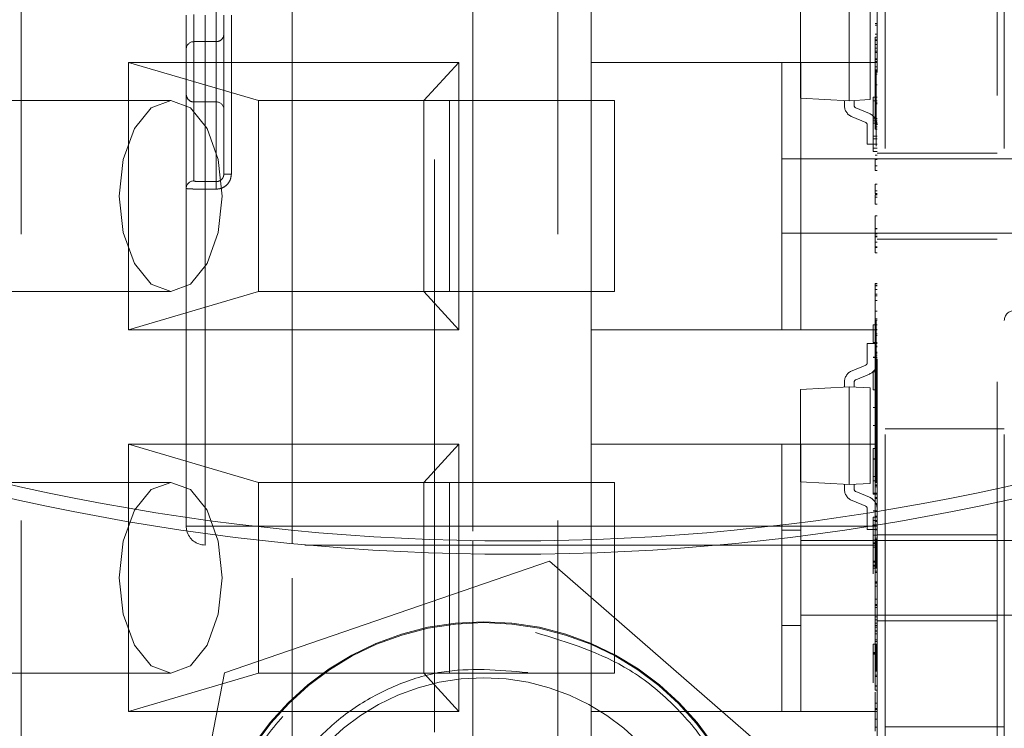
# Paper-space layout '2' of a CAD drawing. Header units: inches. Extents: x 1 to 109, y 1 to 85.
# Tile 35 of 134: x 86.731 to 87.161, y 15.777 to 16.086. Entities that reach past the tile are written whole.
import ezdxf

# ---------------------------------------------------------------- set-up
doc = ezdxf.new("R2010")
doc.units = ezdxf.units.IN
doc.header["$MEASUREMENT"] = 0
doc.linetypes.add('HIDDEN', pattern=[0.07500000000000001, 0.05, -0.025])

psp = doc.layouts.new('2')

# ---------------------------------------------------------------- linework, layer by layer
at = {"color": 7, "linetype": 'HIDDEN', "lineweight": 0, "ltscale": 5}
for p, q in [((87.16109233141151, 15.65506908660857), (87.16109233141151, 19.42573575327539)), ((86.91217566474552, 13.15023575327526), (86.91217566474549, 19.11298575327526)), ((86.92884233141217, 19.11298575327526), (86.92884233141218, 13.15023575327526)), ((86.92884233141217, 19.11298575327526), (86.92884233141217, 15.85880808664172)), ((86.84992566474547, 15.86338868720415), (86.84992566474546, 18.09240241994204)), ((87.10550440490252, 17.81319153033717), (87.10550440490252, 15.8716133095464)), ((87.15800440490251, 17.80311217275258), (87.15800440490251, 15.88169266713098)), ((87.10900899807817, 15.65506908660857), (87.10900899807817, 16.71506908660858)), ((86.73152210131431, 16.24256908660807), (86.73152210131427, 15.75923575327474)), ((86.96607064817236, 16.24256908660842), (86.96607064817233, 15.74256908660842)), ((86.98050440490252, 16.11756908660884), (86.98050440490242, 16.06756908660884)), ((86.81679049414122, 16.01554334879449), (86.81679049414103, 16.09323514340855)), ((87.07203983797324, 16.0519591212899), (87.07203983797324, 16.09237479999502)), ((87.09336529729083, 16.05084150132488), (87.09336529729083, 16.09349241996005)), ((87.10255164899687, 16.05132293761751), (87.10255164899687, 16.09301098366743)), ((86.80366713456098, 16.07337553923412), (86.80366713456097, 16.08818602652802)), ((86.806947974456, 16.08850566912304), (86.80694797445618, 16.01586678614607)), ((86.8118692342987, 15.86508891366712), (86.8118692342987, 16.08818602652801)), ((86.82007133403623, 16.01883209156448), (86.82007133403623, 16.08818602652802)), ((86.82335217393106, 16.08818602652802), (86.82335217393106, 16.01883209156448)), ((87.10467107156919, 16.08456400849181), (87.10550440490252, 16.08456400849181)), ((87.10467107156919, 16.08389627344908), (87.10550440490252, 16.08389627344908)), ((87.10467107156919, 16.07988986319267), (87.10550440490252, 16.07988986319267)), ((87.10467107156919, 16.0785543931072), (87.10467107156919, 16.07749019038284)), ((87.10467107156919, 16.0785543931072), (87.10550440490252, 16.0785543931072)), ((87.10467107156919, 16.07854395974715), (87.10550440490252, 16.07854395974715)), ((87.10467107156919, 16.07749019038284), (87.10550440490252, 16.07749019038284)), ((87.10467107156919, 16.07749019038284), (87.10467107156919, 16.04316443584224)), ((87.10467107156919, 16.07721892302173), (87.10550440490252, 16.07721892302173)), ((86.80366713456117, 16.05361716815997), (86.80366713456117, 16.07337553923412)), ((86.80694797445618, 16.07665637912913), (86.80694797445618, 16.05033632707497)), ((86.81679049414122, 16.07665637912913), (86.80694797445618, 16.07665637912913)), ((86.81679049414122, 16.07665637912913), (86.81679049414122, 16.05033632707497)), ((87.10467107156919, 16.07537221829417), (87.10550440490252, 16.07537221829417)), ((87.10467107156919, 16.07388024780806), (87.10550440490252, 16.07388024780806)), ((87.10467107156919, 16.07254477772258), (87.10550440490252, 16.07254477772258)), ((87.10467107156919, 16.0719396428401), (87.10550440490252, 16.0719396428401)), ((87.10467107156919, 16.06918523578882), (87.10550440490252, 16.06918523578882)), ((87.10467107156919, 16.06887223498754), (87.10550440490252, 16.06887223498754)), ((86.77836239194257, 16.06756908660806), (86.83528011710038, 16.05090241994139)), ((86.92269995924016, 16.06756908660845), (86.77836239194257, 16.06756908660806)), ((86.77836239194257, 16.06756908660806), (86.77836239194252, 15.95090241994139)), ((86.92269995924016, 16.06756908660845), (86.90744890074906, 16.05090241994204)), ((86.92269995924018, 15.95090241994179), (86.92269995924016, 16.06756908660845)), ((86.98050440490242, 16.06756908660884), (87.06383773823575, 16.06756908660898)), ((86.98050440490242, 16.06756908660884), (86.98050440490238, 15.95090241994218)), ((87.07217107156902, 16.0675690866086), (87.06383773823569, 16.0675690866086)), ((87.06383773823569, 15.95090241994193), (87.06383773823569, 16.0675690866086)), ((87.07217107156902, 16.0675690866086), (87.10550440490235, 16.06756908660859)), ((87.07217107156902, 16.0675690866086), (87.07217107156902, 15.95090241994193)), ((87.10467107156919, 16.06801669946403), (87.10550440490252, 16.06801669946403)), ((87.10467107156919, 16.06566919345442), (87.10550440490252, 16.06566919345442)), ((87.10467107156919, 16.06562746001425), (87.10550440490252, 16.06562746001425)), ((87.10508773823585, 16.03104939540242), (87.10508773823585, 16.06449958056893)), ((87.10467107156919, 16.06252875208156), (87.10550440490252, 16.06252875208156)), ((87.10467107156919, 16.05785460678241), (87.10550440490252, 16.05785460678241)), ((86.80366713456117, 16.012601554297), (86.80366713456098, 16.05361716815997)), ((87.07203983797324, 16.0519591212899), (87.09336529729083, 16.05084150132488)), ((87.10255164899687, 16.05132293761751), (87.09336529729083, 16.05084150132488)), ((87.10383773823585, 16.0523603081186), (87.10383773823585, 16.04297897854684)), ((87.10383773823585, 16.0523603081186), (87.10550440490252, 16.0523603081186)), ((86.79688424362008, 16.05090241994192), (86.65653336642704, 16.05090241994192)), ((86.80694797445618, 16.05033632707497), (86.81679049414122, 16.05033632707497)), ((86.91861345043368, 16.05090241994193), (86.83528011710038, 16.05090241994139)), ((86.83528011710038, 16.05090241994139), (86.83528011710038, 15.96756908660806)), ((86.9074489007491, 15.9675690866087), (86.90744890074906, 16.05090241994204)), ((86.9186134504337, 15.9675690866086), (86.91861345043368, 16.05090241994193)), ((86.91861345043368, 16.05090241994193), (86.99078223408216, 16.05090241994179)), ((86.99078223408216, 16.05090241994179), (86.9907822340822, 15.96756908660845)), ((87.09123275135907, 16.04882190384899), (87.09123275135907, 16.05095326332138)), ((87.09549784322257, 16.04882190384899), (87.09549784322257, 16.05095326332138)), ((87.10217904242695, 16.04526418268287), (87.09620322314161, 16.04776246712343)), ((87.10383773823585, 16.05085616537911), (87.10550440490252, 16.05085616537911)), ((87.10467107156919, 16.04992525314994), (87.10550440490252, 16.04992525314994)), ((87.10467107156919, 16.04973745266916), (87.10550440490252, 16.04973745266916)), ((87.10467107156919, 16.04950791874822), (87.10550440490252, 16.04950791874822)), ((87.10053393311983, 16.04132913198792), (87.09455811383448, 16.04382741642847)), ((87.10383773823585, 16.04297897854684), (87.10383773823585, 16.0287113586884)), ((87.10383773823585, 16.04297897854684), (87.10550440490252, 16.04297897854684)), ((87.10467107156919, 16.04316443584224), (87.10467107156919, 16.03849029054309)), ((87.10467107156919, 16.04316443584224), (87.10550440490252, 16.04316443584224)), ((87.10123931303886, 16.04026969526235), (87.10123931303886, 16.03194196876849)), ((87.10383773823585, 16.0420660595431), (87.10550440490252, 16.0420660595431)), ((87.10383773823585, 16.04102272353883), (87.10550440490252, 16.04102272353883)), ((87.10467107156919, 16.03947102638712), (87.10550440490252, 16.03947102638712)), ((87.10467107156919, 16.03849029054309), (87.10550440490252, 16.03849029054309)), ((87.10383773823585, 16.03538870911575), (87.10550440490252, 16.03538870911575)), ((87.10383773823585, 16.03427581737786), (87.10550440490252, 16.03427581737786)), ((87.10123931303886, 16.03194196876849), (87.10550440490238, 16.03194196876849)), ((87.10383773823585, 16.03018072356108), (87.10550440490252, 16.03018072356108)), ((87.10383773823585, 16.0287113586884), (87.10550440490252, 16.0287113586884)), ((87.10467107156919, 16.0271387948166), (87.10550440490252, 16.0271387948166)), ((87.15800440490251, 16.02798575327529), (87.10550440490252, 16.02798575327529)), ((87.06383773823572, 16.02548575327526), (87.20967107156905, 16.02548575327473)), ((87.10467107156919, 16.0251355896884), (87.10550440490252, 16.0251355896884)), ((87.10467107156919, 16.0251355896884), (87.10467107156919, 16.02046144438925)), ((87.10467107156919, 16.02246464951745), (87.10550440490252, 16.02246464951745)), ((86.82335217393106, 16.01883209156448), (86.82007133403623, 16.01883209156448)), ((87.10467107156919, 16.02046144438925), (87.10550440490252, 16.02046144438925)), ((86.80366713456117, 15.86905363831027), (86.80366713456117, 16.012601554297)), ((86.8118692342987, 16.01554334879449), (86.81186923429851, 16.01226500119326)), ((86.8118692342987, 16.01554334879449), (86.81679049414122, 16.01554334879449)), ((86.81679049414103, 16.01226500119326), (86.81679049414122, 16.01554334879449)), ((87.10467107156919, 16.01445182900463), (87.10550440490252, 16.01445182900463)), ((87.10467107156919, 16.01036195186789), (87.10467107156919, 16.01445182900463)), ((86.81679049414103, 16.01226500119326), (86.81186923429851, 16.01226500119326)), ((86.81186923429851, 16.01226500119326), (86.8118692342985, 15.86788661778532)), ((87.10467107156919, 16.01144702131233), (87.10550440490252, 16.01144702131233)), ((87.10467107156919, 16.01036195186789), (87.10550440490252, 16.01036195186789)), ((87.10467107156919, 16.00994461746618), (87.10550440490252, 16.00994461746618)), ((87.10467107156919, 16.00977768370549), (87.10550440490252, 16.00977768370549)), ((87.10467107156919, 16.00568780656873), (87.10467107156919, 16.00977768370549)), ((87.10467107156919, 16.00874478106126), (87.10550440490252, 16.00874478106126)), ((87.10467107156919, 16.00568780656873), (87.10550440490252, 16.00568780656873)), ((87.10467107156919, 16.00054416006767), (87.10467107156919, 15.98440375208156)), ((87.10467107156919, 16.00054416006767), (87.10550440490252, 16.00054416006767)), ((87.20967107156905, 15.99298575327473), (87.06383773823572, 15.99298575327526)), ((87.10467107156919, 15.99505621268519), (87.10550440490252, 15.99505621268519)), ((87.10467107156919, 15.99492057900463), (87.10550440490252, 15.99492057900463)), ((87.10467107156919, 15.9927400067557), (87.10550440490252, 15.9927400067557)), ((87.10467107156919, 15.99179057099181), (87.10550440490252, 15.99179057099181)), ((87.10467107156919, 15.99175927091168), (87.10550440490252, 15.99175927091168)), ((87.10467107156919, 15.99172797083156), (87.10550440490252, 15.99172797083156)), ((87.10467107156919, 15.99143583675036), (87.10550440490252, 15.99143583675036)), ((87.10467107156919, 15.9890778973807), (87.10550440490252, 15.9890778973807)), ((87.10467107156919, 15.98711642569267), (87.10550440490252, 15.98711642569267)), ((87.10467107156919, 15.98708512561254), (87.10550440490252, 15.98708512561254)), ((87.10467107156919, 15.98705382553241), (87.10550440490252, 15.98705382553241)), ((87.10550440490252, 15.9904857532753), (87.15800440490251, 15.9904857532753)), ((87.10467107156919, 15.98676169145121), (87.10550440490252, 15.98676169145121)), ((87.10467107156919, 15.98440375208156), (87.10550440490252, 15.98440375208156)), ((87.10467107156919, 15.97104905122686), (87.10550440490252, 15.97104905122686)), ((87.10467107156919, 15.97104905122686), (87.10467107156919, 15.96998484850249)), ((87.10467107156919, 15.97030828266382), (87.10550440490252, 15.97030828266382)), ((87.10467107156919, 15.96998484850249), (87.10550440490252, 15.96998484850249)), ((87.10467107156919, 15.96998484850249), (87.10467107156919, 15.94834605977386)), ((86.65653336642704, 15.96756908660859), (86.79688424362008, 15.96756908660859)), ((86.77836239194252, 15.95090241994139), (86.83528011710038, 15.96756908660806)), ((86.9186134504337, 15.9675690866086), (86.83528011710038, 15.96756908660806)), ((86.9074489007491, 15.9675690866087), (86.92269995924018, 15.95090241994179)), ((86.9907822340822, 15.96756908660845), (86.9186134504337, 15.9675690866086)), ((87.10467107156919, 15.96837811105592), (87.10550440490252, 15.96837811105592)), ((87.10467107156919, 15.96637490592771), (87.10550440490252, 15.96637490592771)), ((87.10467107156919, 15.96563413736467), (87.10550440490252, 15.96563413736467)), ((87.10467107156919, 15.96370396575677), (87.10550440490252, 15.96370396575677)), ((87.10467107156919, 15.95902982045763), (87.10550440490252, 15.95902982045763)), ((87.10383773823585, 15.95303472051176), (87.10550440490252, 15.95303472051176)), ((87.10383773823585, 15.94524447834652), (87.10383773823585, 15.95303472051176)), ((87.10467107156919, 15.95569114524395), (87.10550440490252, 15.95569114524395)), ((87.10467107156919, 15.95502341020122), (87.10550440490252, 15.95502341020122)), ((87.10508773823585, 15.8840713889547), (87.10508773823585, 15.95511921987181)), ((86.77836239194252, 15.95090241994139), (86.92269995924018, 15.95090241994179)), ((86.98050440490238, 15.95090241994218), (87.06383773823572, 15.95090241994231)), ((86.98050440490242, 15.95090241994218), (86.98050440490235, 15.90090241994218)), ((87.06383773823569, 15.95090241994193), (87.07217107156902, 15.95090241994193)), ((87.07217107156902, 15.95090241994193), (87.10550440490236, 15.95090241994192)), ((87.10467107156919, 15.95101699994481), (87.10550440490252, 15.95101699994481)), ((87.10467107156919, 15.95079789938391), (87.10550440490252, 15.95079789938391)), ((87.10467107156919, 15.94914942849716), (87.10550440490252, 15.94914942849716)), ((87.10467107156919, 15.94834605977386), (87.10550440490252, 15.94834605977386)), ((87.10467107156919, 15.94834605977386), (87.10467107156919, 15.94367191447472)), ((87.10123931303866, 15.93653514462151), (87.10123931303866, 15.94486287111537)), ((87.10550440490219, 15.94486287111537), (87.10123931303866, 15.94486287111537)), ((87.10383773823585, 15.94524447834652), (87.10550440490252, 15.94524447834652)), ((87.10467107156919, 15.94367191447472), (87.10467107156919, 15.9356590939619)), ((87.10467107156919, 15.94367191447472), (87.10550440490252, 15.94367191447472)), ((87.10467107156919, 15.94342151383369), (87.10550440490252, 15.94342151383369)), ((87.10467107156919, 15.94114704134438), (87.10550440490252, 15.94114704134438)), ((87.10467107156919, 15.94081317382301), (87.10550440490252, 15.94081317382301)), ((87.10467107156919, 15.94062537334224), (87.10550440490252, 15.94062537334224)), ((87.10467107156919, 15.93975940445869), (87.10550440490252, 15.93975940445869)), ((87.10053393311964, 15.93547570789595), (87.0945581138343, 15.93297742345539)), ((87.10383773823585, 15.93887143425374), (87.10550440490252, 15.93887143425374)), ((87.10383773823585, 15.9386975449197), (87.10550440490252, 15.9386975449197)), ((87.10467107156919, 15.93642072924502), (87.10550440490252, 15.93642072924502)), ((87.10467107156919, 15.9356590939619), (87.10550440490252, 15.9356590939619)), ((87.10467107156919, 15.9356590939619), (87.10467107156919, 15.93432362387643)), ((87.10217904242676, 15.93154065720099), (87.09620322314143, 15.92904237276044)), ((87.10383773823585, 15.93244622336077), (87.10550440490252, 15.93244622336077)), ((87.10383773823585, 15.92465598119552), (87.10383773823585, 15.93244622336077)), ((87.10467107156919, 15.93432362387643), (87.10550440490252, 15.93432362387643)), ((87.10467107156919, 15.93432362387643), (87.10467107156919, 15.91228836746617)), ((87.10467107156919, 15.93298815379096), (87.10550440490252, 15.93298815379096)), ((87.10467107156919, 15.93196568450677), (87.10550440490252, 15.93196568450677)), ((87.10467107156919, 15.93122491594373), (87.10550440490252, 15.93122491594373)), ((87.10467107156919, 15.93098494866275), (87.10550440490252, 15.93098494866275)), ((87.09123275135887, 15.92798293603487), (87.09123275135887, 15.92585157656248)), ((87.09549784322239, 15.92798293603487), (87.09549784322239, 15.92585157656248)), ((87.10467107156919, 15.92937821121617), (87.10550440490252, 15.92937821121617)), ((87.10467107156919, 15.92931561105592), (87.10550440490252, 15.92931561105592)), ((87.10467107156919, 15.92831400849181), (87.10550440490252, 15.92831400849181)), ((87.07203983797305, 15.92484571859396), (87.09336529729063, 15.92596333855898)), ((87.07203983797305, 15.88443003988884), (87.07203983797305, 15.92484571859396)), ((87.09336529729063, 15.88331241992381), (87.09336529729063, 15.92596333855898)), ((87.10255164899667, 15.92548190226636), (87.09336529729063, 15.92596333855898)), ((87.10255164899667, 15.88379385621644), (87.10255164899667, 15.92548190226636)), ((87.10383773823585, 15.92465598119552), (87.10550440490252, 15.92465598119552)), ((87.10467107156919, 15.92497533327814), (87.10550440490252, 15.92497533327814)), ((87.10467107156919, 15.92163665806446), (87.10550440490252, 15.92163665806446)), ((87.10383773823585, 15.91686573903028), (87.10550440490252, 15.91686573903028)), ((87.10467107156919, 15.91696251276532), (87.10550440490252, 15.91696251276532)), ((87.10467107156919, 15.91655561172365), (87.10550440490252, 15.91655561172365)), ((87.10467107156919, 15.91228836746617), (87.10550440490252, 15.91228836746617)), ((87.10467107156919, 15.91228836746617), (87.10467107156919, 15.91162063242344)), ((87.10467107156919, 15.91195449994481), (87.10550440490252, 15.91195449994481)), ((87.10467107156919, 15.91162063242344), (87.10550440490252, 15.91162063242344)), ((87.10467107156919, 15.91162063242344), (87.10467107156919, 15.88958537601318)), ((87.10383773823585, 15.90907549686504), (87.10550440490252, 15.90907549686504)), ((87.10467107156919, 15.90885579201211), (87.10550440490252, 15.90885579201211)), ((87.10467107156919, 15.90673575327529), (87.10550440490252, 15.90673575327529)), ((87.10467107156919, 15.90639351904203), (87.10550440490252, 15.90639351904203)), ((87.16109233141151, 15.90756908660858), (87.10900899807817, 15.90756908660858)), ((86.7783623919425, 15.90090241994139), (86.77836239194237, 15.78423575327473)), ((86.7783623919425, 15.90090241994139), (86.83528011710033, 15.88423575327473)), ((86.9226999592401, 15.90090241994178), (86.7783623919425, 15.90090241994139)), ((86.9226999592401, 15.90090241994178), (86.90744890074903, 15.88423575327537)), ((86.92269995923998, 15.78423575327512), (86.9226999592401, 15.90090241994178)), ((86.98050440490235, 15.90090241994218), (87.06383773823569, 15.90090241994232)), ((86.98050440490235, 15.90090241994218), (86.98050440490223, 15.78423575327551)), ((87.07217107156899, 15.90090241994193), (87.06383773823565, 15.90090241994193)), ((87.06383773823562, 15.78423575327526), (87.06383773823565, 15.90090241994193)), ((87.07217107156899, 15.90090241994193), (87.10550440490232, 15.90090241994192)), ((87.07217107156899, 15.90090241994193), (87.07217107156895, 15.78423575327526)), ((87.10467107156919, 15.90160460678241), (87.10550440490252, 15.90160460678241)), ((87.10383773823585, 15.89904834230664), (87.10383773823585, 15.87901629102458)), ((87.10383773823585, 15.89904834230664), (87.10550440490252, 15.89904834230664)), ((87.10467107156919, 15.897598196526), (87.10550440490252, 15.897598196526)), ((87.10467107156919, 15.89721216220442), (87.10550440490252, 15.89721216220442)), ((87.10467107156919, 15.89693046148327), (87.10550440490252, 15.89693046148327)), ((87.10383773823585, 15.89447748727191), (87.10550440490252, 15.89447748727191)), ((87.10383773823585, 15.89445140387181), (87.10550440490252, 15.89445140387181)), ((87.10383773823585, 15.894416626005), (87.10550440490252, 15.894416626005)), ((87.10383773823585, 15.89429490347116), (87.10550440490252, 15.89429490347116)), ((87.10467107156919, 15.89459338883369), (87.10550440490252, 15.89459338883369)), ((87.10467107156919, 15.88958537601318), (87.10467107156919, 15.8852450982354)), ((87.10467107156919, 15.88958537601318), (87.10550440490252, 15.88958537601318)), ((86.79688424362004, 15.88423575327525), (86.65653336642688, 15.88423575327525)), ((86.91861345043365, 15.88423575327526), (86.83528011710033, 15.88423575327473)), ((86.83528011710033, 15.88423575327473), (86.83528011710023, 15.80090241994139)), ((86.90744890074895, 15.80090241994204), (86.90744890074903, 15.88423575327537)), ((86.91861345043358, 15.80090241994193), (86.91861345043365, 15.88423575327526)), ((86.91861345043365, 15.88423575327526), (86.99078223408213, 15.88423575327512)), ((86.99078223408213, 15.88423575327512), (86.99078223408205, 15.80090241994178)), ((87.07203983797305, 15.88443003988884), (87.09336529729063, 15.88331241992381)), ((87.10255164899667, 15.88379385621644), (87.09336529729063, 15.88331241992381)), ((87.10383773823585, 15.88680653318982), (87.10550440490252, 15.88680653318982)), ((87.10383773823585, 15.88492226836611), (87.10550440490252, 15.88492226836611)), ((87.10467107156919, 15.88778040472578), (87.10550440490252, 15.88778040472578)), ((87.10467107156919, 15.88591283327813), (87.10550440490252, 15.88591283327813)), ((87.10467107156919, 15.8852450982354), (87.10467107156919, 15.88290802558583)), ((87.10467107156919, 15.8852450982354), (87.10550440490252, 15.8852450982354)), ((87.10467107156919, 15.88441042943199), (87.10550440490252, 15.88441042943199)), ((87.09123275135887, 15.88129282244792), (87.09123275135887, 15.88342418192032)), ((87.09549784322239, 15.88129282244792), (87.09549784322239, 15.88342418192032)), ((87.10217904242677, 15.8777351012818), (87.09620322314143, 15.88023338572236)), ((87.10383773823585, 15.87958386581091), (87.10550440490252, 15.87958386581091)), ((87.10467107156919, 15.88321059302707), (87.10550440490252, 15.88321059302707)), ((87.10467107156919, 15.88290802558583), (87.10550440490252, 15.88290802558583)), ((87.10467107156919, 15.88290802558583), (87.10467107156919, 15.87712794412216)), ((87.10467107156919, 15.88224029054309), (87.10550440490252, 15.88224029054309)), ((87.10053393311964, 15.87380005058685), (87.0945581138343, 15.8762983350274)), ((87.10383773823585, 15.87901629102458), (87.10550440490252, 15.87901629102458)), ((87.10467107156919, 15.87756614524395), (87.10550440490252, 15.87756614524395)), ((87.10467107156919, 15.87712794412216), (87.10550440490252, 15.87712794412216)), ((87.10467107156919, 15.87712794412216), (87.10467107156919, 15.87147705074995)), ((87.10467107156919, 15.87500997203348), (87.10550440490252, 15.87500997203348)), ((87.15800440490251, 15.87572029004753), (87.15800440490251, 15.59240241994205)), ((87.10123931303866, 15.87274061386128), (87.10123931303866, 15.86362738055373)), ((87.10383773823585, 15.87179362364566), (87.10550440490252, 15.87179362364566)), ((87.10467107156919, 15.8717443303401), (87.10550440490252, 15.8717443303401)), ((87.10383773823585, 15.86900026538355), (87.10383773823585, 15.86121002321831)), ((87.10383773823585, 15.86900026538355), (87.10550440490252, 15.86900026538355)), ((87.10383773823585, 15.86762027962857), (87.10550440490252, 15.86762027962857)), ((87.10467107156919, 15.869522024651), (87.10550440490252, 15.869522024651)), ((87.10467107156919, 15.86938639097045), (87.10550440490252, 15.86938639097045)), ((87.10467107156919, 15.86720581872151), (87.10550440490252, 15.86720581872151)), ((86.80366713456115, 15.86508891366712), (86.8118692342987, 15.86508891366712)), ((86.8118692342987, 15.86508891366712), (86.8118692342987, 15.85688681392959)), ((87.10550440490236, 15.86508891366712), (86.8118692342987, 15.86508891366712)), ((86.83399299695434, 15.86508891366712), (87.10550440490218, 15.86508891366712)), ((87.07217107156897, 15.86332728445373), (87.06383773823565, 15.86332728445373)), ((87.10550440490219, 15.86362738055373), (87.10123931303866, 15.86362738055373)), ((87.10383773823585, 15.86567271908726), (87.10550440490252, 15.86567271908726)), ((87.10467107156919, 15.8655671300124), (87.10467107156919, 15.85799316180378)), ((87.10467107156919, 15.86377324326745), (87.10550440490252, 15.86377324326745)), ((87.10467107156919, 15.86373150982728), (87.10550440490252, 15.86373150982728)), ((87.10467107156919, 15.86354370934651), (87.10550440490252, 15.86354370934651)), ((87.10550440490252, 15.8657025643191), (87.10550440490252, 15.59240241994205)), ((86.8118692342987, 15.86199834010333), (86.8118692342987, 15.85688681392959)), ((87.07217107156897, 15.8588190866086), (87.20967107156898, 15.85881908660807)), ((87.10383773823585, 15.86121002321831), (87.10383773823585, 15.8589605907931)), ((87.10383773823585, 15.86121002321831), (87.10550440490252, 15.86121002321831)), ((87.10383773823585, 15.8589605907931), (87.10550440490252, 15.8589605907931)), ((87.10383773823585, 15.8589605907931), (87.10383773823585, 15.85592378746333)), ((87.10383773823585, 15.85788247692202), (87.10550440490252, 15.85788247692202)), ((87.10467107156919, 15.85994420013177), (87.10550440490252, 15.85994420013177)), ((87.10467107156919, 15.85886956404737), (87.10550440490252, 15.85886956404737)), ((87.10467107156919, 15.85799316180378), (87.10550440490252, 15.85799316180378)), ((87.10467107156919, 15.85799316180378), (87.10467107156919, 15.85419541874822)), ((87.10508773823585, 15.84709643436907), (87.10508773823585, 15.85940468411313)), ((87.15800440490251, 15.86131908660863), (87.10550440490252, 15.86131908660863)), ((87.10550440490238, 15.85688681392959), (86.8118692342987, 15.85688681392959)), ((86.84992566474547, 15.59240241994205), (86.84992566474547, 15.85752730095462)), ((87.10383773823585, 15.85760425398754), (87.10550440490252, 15.85760425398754)), ((87.10383773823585, 15.85592378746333), (87.10550440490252, 15.85592378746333)), ((87.10383773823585, 15.85592378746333), (87.10383773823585, 15.84760318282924)), ((87.10467107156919, 15.85419541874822), (87.10550440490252, 15.85419541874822)), ((87.10467107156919, 15.85419541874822), (87.10467107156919, 15.84952127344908)), ((86.96234750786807, 15.8499002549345), (86.82037738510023, 15.80113738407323)), ((86.92884233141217, 15.85297383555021), (86.92884233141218, 13.89701414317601)), ((87.0755624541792, 15.75133195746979), (86.96234750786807, 15.8499002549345)), ((87.10383773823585, 15.8497879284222), (87.10550440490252, 15.8497879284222)), ((87.10383773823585, 15.84940537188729), (87.10550440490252, 15.84940537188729)), ((87.10383773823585, 15.84939667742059), (87.10550440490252, 15.84939667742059)), ((87.10467107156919, 15.84952127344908), (87.10550440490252, 15.84952127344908)), ((87.10467107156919, 15.84484712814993), (87.10467107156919, 15.84952127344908)), ((87.10383773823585, 15.84804034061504), (87.10550440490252, 15.84804034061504)), ((87.10383773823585, 15.84760318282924), (87.10550440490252, 15.84760318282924)), ((87.10383773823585, 15.84760318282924), (87.10383773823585, 15.84422972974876)), ((87.10383773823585, 15.8467535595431), (87.10550440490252, 15.8467535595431)), ((87.10467107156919, 15.84551486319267), (87.10550440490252, 15.84551486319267)), ((87.10467107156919, 15.84484712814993), (87.10550440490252, 15.84484712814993)), ((87.10467107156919, 15.84484712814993), (87.10467107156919, 15.84062161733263)), ((87.10467107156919, 15.84084071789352), (87.10550440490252, 15.84084071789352)), ((87.10467107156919, 15.84062161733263), (87.10550440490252, 15.84062161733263)), ((87.10467107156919, 15.84017298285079), (87.10467107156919, 15.81079264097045)), ((87.10467107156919, 15.84017298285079), (87.10550440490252, 15.84017298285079)), ((87.10467107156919, 15.83897314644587), (87.10550440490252, 15.83897314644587)), ((87.10467107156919, 15.83324523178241), (87.10550440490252, 15.83324523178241)), ((87.10467107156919, 15.83097075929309), (87.10550440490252, 15.83097075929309)), ((87.10467107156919, 15.83063689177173), (87.10550440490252, 15.83063689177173)), ((87.10467107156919, 15.83044909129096), (87.10550440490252, 15.83044909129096)), ((87.10467107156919, 15.82958312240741), (87.10550440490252, 15.82958312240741)), ((87.2096710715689, 15.82631908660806), (87.0721710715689, 15.8263190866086)), ((87.10467107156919, 15.82624444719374), (87.10550440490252, 15.82624444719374)), ((87.10467107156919, 15.82548281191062), (87.10550440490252, 15.82548281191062)), ((87.10467107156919, 15.82414734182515), (87.10550440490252, 15.82414734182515)), ((87.10550440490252, 15.82381908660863), (87.15800440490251, 15.82381908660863)), ((87.06383773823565, 15.82181088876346), (87.07217107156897, 15.82181088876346)), ((87.10467107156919, 15.82281187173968), (87.10550440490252, 15.82281187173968)), ((87.10467107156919, 15.82181026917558), (87.10550440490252, 15.82181026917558)), ((87.10467107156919, 15.82104863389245), (87.10550440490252, 15.82104863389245)), ((87.10467107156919, 15.819473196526), (87.10550440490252, 15.819473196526)), ((87.10467107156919, 15.81920192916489), (87.10550440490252, 15.81920192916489)), ((87.10467107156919, 15.81813772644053), (87.10550440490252, 15.81813772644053)), ((87.10467107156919, 15.81546678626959), (87.10550440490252, 15.81546678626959)), ((87.10467107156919, 15.81479905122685), (87.10550440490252, 15.81479905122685)), ((87.10383773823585, 15.81363390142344), (87.10550440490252, 15.81363390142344)), ((87.10383773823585, 15.81356098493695), (87.10383773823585, 15.81001700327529)), ((87.10467107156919, 15.81079264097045), (87.10550440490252, 15.81079264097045)), ((87.10467107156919, 15.80678623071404), (87.10467107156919, 15.81079264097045)), ((87.10508773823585, 15.80169045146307), (87.10508773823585, 15.81336599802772)), ((87.10383773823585, 15.81001700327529), (87.10550440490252, 15.81001700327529)), ((87.10383773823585, 15.81001700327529), (87.10383773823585, 15.79666230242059)), ((87.10383773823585, 15.8097499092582), (87.10550440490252, 15.8097499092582)), ((87.10383773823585, 15.80959340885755), (87.10550440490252, 15.80959340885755)), ((87.10383773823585, 15.80947168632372), (87.10550440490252, 15.80947168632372)), ((87.10383773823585, 15.80937604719), (87.10550440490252, 15.80937604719)), ((87.10383773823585, 15.80915868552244), (87.10550440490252, 15.80915868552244)), ((87.10467107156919, 15.80678623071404), (87.10550440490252, 15.80678623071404)), ((87.10467107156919, 15.80678623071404), (87.10467107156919, 15.80572202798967)), ((87.10467107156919, 15.80572202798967), (87.10550440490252, 15.80572202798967)), ((87.10467107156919, 15.80572202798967), (87.10467107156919, 15.79944114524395)), ((87.10467107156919, 15.80478302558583), (87.10550440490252, 15.80478302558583)), ((87.10467107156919, 15.80371882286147), (87.10550440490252, 15.80371882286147)), ((87.10467107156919, 15.80340241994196), (87.10550440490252, 15.80340241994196)), ((87.10467107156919, 15.80211208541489), (87.10550440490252, 15.80211208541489)), ((87.10508773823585, 15.80478954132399), (87.10550440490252, 15.80478954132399)), ((87.10508773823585, 15.80251251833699), (87.10550440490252, 15.80251251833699)), ((86.65653336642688, 15.80090241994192), (86.79688424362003, 15.80090241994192)), ((86.77836239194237, 15.78423575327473), (86.83528011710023, 15.80090241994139)), ((86.82037738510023, 15.80113738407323), (86.79162220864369, 15.65380621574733)), ((86.91861345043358, 15.80090241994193), (86.83528011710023, 15.80090241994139)), ((86.90744890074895, 15.80090241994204), (86.92269995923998, 15.78423575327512)), ((86.99078223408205, 15.80090241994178), (86.91861345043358, 15.80090241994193)), ((87.10467107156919, 15.80010888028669), (87.10550440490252, 15.80010888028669)), ((87.10467107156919, 15.79944114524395), (87.10550440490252, 15.79944114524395)), ((87.10467107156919, 15.79944114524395), (87.10467107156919, 15.79521563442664)), ((87.10467107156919, 15.79543473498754), (87.10550440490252, 15.79543473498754)), ((87.10467107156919, 15.79521563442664), (87.10550440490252, 15.79521563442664)), ((87.10467107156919, 15.79356716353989), (87.10550440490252, 15.79356716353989)), ((87.10467107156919, 15.78783924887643), (87.10550440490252, 15.78783924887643)), ((87.10467107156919, 15.78556477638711), (87.10550440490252, 15.78556477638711)), ((87.10467107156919, 15.78523090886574), (87.10550440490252, 15.78523090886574)), ((87.10467107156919, 15.78504310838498), (87.10550440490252, 15.78504310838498)), ((86.77836239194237, 15.78423575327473), (86.92269995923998, 15.78423575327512)), ((86.98050440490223, 15.78423575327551), (87.06383773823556, 15.78423575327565)), ((86.98050440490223, 15.78423575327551), (86.98050440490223, 15.75923575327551)), ((87.06383773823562, 15.78423575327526), (87.07217107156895, 15.78423575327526)), ((87.07217107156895, 15.78423575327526), (87.10550440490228, 15.78423575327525)), ((87.10467107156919, 15.78417713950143), (87.10550440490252, 15.78417713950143)), ((87.10467107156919, 15.78083846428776), (87.10550440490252, 15.78083846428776)), ((87.10467107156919, 15.77740588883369), (87.10550440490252, 15.77740588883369)), ((87.10900899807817, 15.77756908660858), (87.16109233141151, 15.77756908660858))]:
    psp.add_line(p, q, dxfattribs=at)
at = {"color": 7, "linetype": 'Continuous', "lineweight": 15, "ltscale": 5}
for p, q in [((87.15800440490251, 15.88169266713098), (87.15800440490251, 15.87572029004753)), ((87.10467107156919, 15.87147705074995), (87.10467107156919, 15.8655671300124)), ((87.10550440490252, 15.8716133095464), (87.10550440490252, 15.8657025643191)), ((86.80366713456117, 15.86508891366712), (86.80366713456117, 15.86905363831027)), ((86.8118692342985, 15.86508891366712), (86.80366713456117, 15.86508891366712)), ((86.84992566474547, 15.85752730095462), (86.84992566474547, 15.86338868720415))]:
    psp.add_line(p, q, dxfattribs=at)
at = {"color": 8, "linetype": 'Continuous', "lineweight": 15, "ltscale": 5}
for p, q in [((86.8118692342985, 15.86788661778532), (86.8118692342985, 15.86508891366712)), ((86.8118692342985, 15.86508891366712), (86.83399299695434, 15.86508891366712)), ((86.8118692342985, 15.86508891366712), (86.8118692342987, 15.86199834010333)), ((86.92884233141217, 15.85880808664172), (86.92884233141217, 15.85297383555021))]:
    psp.add_line(p, q, dxfattribs=at)
at = {"color": 7, "linetype": 'HIDDEN', "lineweight": 0, "ltscale": 5, "flags": 128}
for points in [[(86.77441286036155, 16.00923575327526), (86.77612339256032, 15.99329061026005), (86.78099457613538, 15.97977297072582), (86.7882848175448, 15.97074077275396), (86.79688424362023, 15.9675690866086), (86.80548366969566, 15.97074077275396), (86.81277391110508, 15.97977297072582), (86.81764509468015, 15.99329061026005), (86.81935562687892, 16.00923575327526), (86.81764509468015, 16.02518089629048), (86.81277391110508, 16.0386985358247), (86.80548366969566, 16.04773073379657), (86.79688424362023, 16.05090241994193), (86.78828481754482, 16.04773073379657), (86.78099457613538, 16.0386985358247), (86.77612339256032, 16.02518089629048), (86.77441286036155, 16.00923575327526)], [(86.77441286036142, 15.8425690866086), (86.7761233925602, 15.82662394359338), (86.78099457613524, 15.81310630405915), (86.78828481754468, 15.80407410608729), (86.79688424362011, 15.80090241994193), (86.80548366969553, 15.80407410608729), (86.81277391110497, 15.81310630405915), (86.81764509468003, 15.82662394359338), (86.81935562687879, 15.8425690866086), (86.81764509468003, 15.85851422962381), (86.81277391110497, 15.87203186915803), (86.80548366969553, 15.8810640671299), (86.79688424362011, 15.88423575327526), (86.78828481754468, 15.8810640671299), (86.78099457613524, 15.87203186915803), (86.7761233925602, 15.85851422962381), (86.77441286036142, 15.8425690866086)]]:
    psp.add_lwpolyline(points, dxfattribs=at)
at = {"color": 7, "linetype": 'Continuous', "lineweight": 15, "ltscale": 5, "flags": 128}
psp.add_lwpolyline([(86.80366713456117, 15.86508891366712), (86.80382473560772, 15.86348876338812), (86.80390608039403, 15.86312355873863)], dxfattribs=at)
at = {"color": 7, "linetype": 'HIDDEN', "lineweight": 0, "ltscale": 25}
for centre, radius in [((86.9335923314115, 15.70256908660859), 0.1208333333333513), ((86.93359233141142, 15.70256908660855), 0.1204166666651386), ((86.93359233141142, 15.70256908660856), 0.09633333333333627)]:
    psp.add_circle(centre, radius, dxfattribs=at)
at = {"color": 7, "linetype": 'Continuous', "lineweight": 15, "ltscale": 25}
for radius, start, end in [(0.9895833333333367, 183.1377582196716, 356.86224178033), (0.9837500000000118, 183.1563829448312, 356.8436170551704)]:
    psp.add_arc((86.94634233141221, 16.84240241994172), radius, start, end, dxfattribs=at)
at = {"color": 7, "linetype": 'HIDDEN', "lineweight": 0, "ltscale": 25}
for centre, radius, start, end in [((86.81679049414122, 16.07993721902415), 0.003280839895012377, 270.0000000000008, 6.204371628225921e-11), ((86.80694797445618, 16.07337553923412), 0.003280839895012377, 90, 180), ((86.80694797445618, 16.05361716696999), 0.003280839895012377, 180, 270.0000000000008), ((86.81679049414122, 16.04705548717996), 0.00328083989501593, 0, 90), ((87.09664613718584, 16.04882190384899), 0.005413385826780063, 180, 247.3118732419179), ((87.09664613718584, 16.04882190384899), 0.001148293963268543, 180, 247.3118732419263), ((87.1000910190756, 16.04026969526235), 0.005413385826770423, 0, 67.31187324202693), ((87.1000910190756, 16.04026969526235), 0.001148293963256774, 0, 67.31187324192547), ((86.80694018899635, 16.01259373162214), 0.003273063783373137, 89.86371349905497, 179.8630620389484), ((87.16542566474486, 15.95490241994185), 0.00433333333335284, 90, 180), ((87.1000910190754, 15.93653514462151), 0.001148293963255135, 292.6881267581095, 0), ((87.1000910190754, 15.93653514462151), 0.005413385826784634, 292.6881267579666, 0), ((87.09664613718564, 15.92798293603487), 0.005413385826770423, 112.6881267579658, 180), ((87.09664613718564, 15.92798293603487), 0.001148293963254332, 112.6881267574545, 180), ((87.09664613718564, 15.88129282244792), 0.005413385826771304, 180, 247.3118732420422), ((87.09664613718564, 15.88129282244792), 0.001148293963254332, 180, 247.3118732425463), ((87.1000910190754, 15.87274061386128), 0.005413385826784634, 0, 67.31187324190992), ((87.1000910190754, 15.87274061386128), 0.001148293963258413, 0, 67.31187324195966), ((86.8118692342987, 15.86508891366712), 0.00820209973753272, 193.8638817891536, 270.0000000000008)]:
    psp.add_arc(centre, radius, start, end, dxfattribs=at)
at = {"color": 7, "linetype": 'HIDDEN', "lineweight": 0, "ltscale": 5}
for points, knots in [([(86.81679049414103, 16.01226500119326), (86.8172725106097, 16.0122966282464), (86.81849006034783, 16.01237651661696), (86.82033472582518, 16.01316162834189), (86.82200159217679, 16.01464669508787), (86.82313432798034, 16.01661575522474), (86.82327955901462, 16.01809331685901), (86.82335217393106, 16.01883209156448)], [0, 0, 0, 0, 0.1406710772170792, 0.3553281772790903, 0.5701553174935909, 0.7850794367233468, 1, 1, 1, 1]), ([(86.82007133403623, 16.01883209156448), (86.82003505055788, 16.01846210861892), (86.81996250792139, 16.01772239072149), (86.81939635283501, 16.01673629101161), (86.81856293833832, 16.01599249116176), (86.81764040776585, 16.01559919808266), (86.81703151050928, 16.01555918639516), (86.81679049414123, 16.01554334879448)], [0, 0, 0, 0, 0.2151970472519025, 0.4302498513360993, 0.6450280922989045, 0.8594934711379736, 1, 1, 1, 1]), ([(86.8118692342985, 16.01226500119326), (86.8114150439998, 16.01226550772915), (86.81049350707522, 16.01226653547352), (86.80915610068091, 16.01227513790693), (86.80788387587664, 16.01228990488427), (86.80673576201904, 16.01231214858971), (86.80572388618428, 16.01234347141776), (86.80489328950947, 16.0123844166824), (86.8042585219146, 16.01243682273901), (86.80377468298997, 16.0125061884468), (86.80370606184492, 16.0125670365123), (86.80366713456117, 16.012601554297)], [0, 0, 0, 0, 0.1057253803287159, 0.2145132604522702, 0.3202233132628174, 0.4289948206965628, 0.5346461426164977, 0.6433530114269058, 0.7489448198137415, 0.8575818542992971, 1, 1, 1, 1]), ([(86.80694797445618, 16.01586678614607), (86.80697235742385, 16.01583367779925), (86.80703344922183, 16.01575072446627), (86.80763064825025, 16.01565291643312), (86.80874595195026, 16.01558448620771), (86.81021747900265, 16.01554915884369), (86.8113171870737, 16.01554529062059), (86.8118692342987, 16.01554334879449)], [0, 0, 0, 0, 0.1403170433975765, 0.3515659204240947, 0.5652920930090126, 0.7817790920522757, 1, 1, 1, 1]), ([(87.10467107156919, 15.84084071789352), (87.10467107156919, 15.84071259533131), (87.10467107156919, 15.84048339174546), (87.10467107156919, 15.83943534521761), (87.10467107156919, 15.83897314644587)], [0, 0, 0, 0, 0.5589902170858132, 1, 1, 1, 1]), ([(86.9109244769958, 15.58642716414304), (86.89662474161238, 15.5908374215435), (86.87454749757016, 15.59764638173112), (86.8502951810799, 15.61739050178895), (86.8347711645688, 15.63599852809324), (86.82327053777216, 15.65742872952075), (86.81455100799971, 15.68722744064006), (86.81463148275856, 15.72578709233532), (86.82905403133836, 15.761541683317), (86.84833671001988, 15.78587575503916), (86.86704605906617, 15.80140661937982), (86.88843183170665, 15.81281594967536), (86.91832835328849, 15.82199410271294), (86.9413515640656, 15.82000138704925), (86.95626018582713, 15.81871100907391)], [0, 0, 0, 0, 0.1197214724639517, 0.1848369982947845, 0.2499999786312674, 0.3151155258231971, 0.380278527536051, 0.5000000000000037, 0.6197214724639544, 0.6848369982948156, 0.7499999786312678, 0.8151155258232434, 0.8802785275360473, 1, 1, 1, 1]), ([(86.95626018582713, 15.81871100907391), (86.97055992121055, 15.81430075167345), (86.99263716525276, 15.80749179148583), (87.01688948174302, 15.787747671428), (87.03241349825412, 15.76913964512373), (87.04391412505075, 15.74770944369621), (87.05263365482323, 15.71791073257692), (87.05255318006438, 15.67935108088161), (87.03813063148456, 15.64359648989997), (87.01884795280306, 15.61926241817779), (87.0001386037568, 15.60373155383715), (86.9787528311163, 15.59232222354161), (86.94885630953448, 15.58314407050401), (86.92583309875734, 15.5851367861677), (86.9109244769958, 15.58642716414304)], [0, 0, 0, 0, 0.1197214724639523, 0.1848369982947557, 0.249999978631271, 0.315115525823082, 0.3802785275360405, 0.4999999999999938, 0.6197214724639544, 0.6848369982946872, 0.7499999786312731, 0.8151155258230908, 0.8802785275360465, 1, 1, 1, 1]), ([(86.95284404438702, 15.80120793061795), (86.94018219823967, 15.80230391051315), (86.92063412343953, 15.8039959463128), (86.89524297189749, 15.79620328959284), (86.87708382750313, 15.78651741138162), (86.86118896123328, 15.77332520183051), (86.84481046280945, 15.75265933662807), (86.83255939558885, 15.72228809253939), (86.83249102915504, 15.68954496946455), (86.83989446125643, 15.66423683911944), (86.84965789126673, 15.64603994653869), (86.86284429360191, 15.63023111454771), (86.88344066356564, 15.61346043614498), (86.90219595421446, 15.60767591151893), (86.9143406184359, 15.60393024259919)], [0, 0, 0, 0, 0.1197214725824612, 0.1848327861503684, 0.2499999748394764, 0.3151113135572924, 0.3802785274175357, 0.500000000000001, 0.6197214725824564, 0.6848327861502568, 0.7499999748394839, 0.8151113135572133, 0.8802785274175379, 1, 1, 1, 1]), ([(86.9143406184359, 15.60393024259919), (86.92700246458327, 15.60283426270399), (86.9465505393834, 15.60114222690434), (86.97194169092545, 15.6089348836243), (86.99010083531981, 15.61862076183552), (87.00599570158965, 15.63181297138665), (87.02237420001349, 15.65247883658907), (87.03462526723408, 15.68285008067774), (87.03469363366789, 15.71559320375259), (87.0272902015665, 15.74090133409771), (87.01752677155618, 15.75909822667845), (87.00434036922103, 15.77490705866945), (86.9837439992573, 15.79167773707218), (86.96498870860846, 15.79746226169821), (86.95284404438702, 15.80120793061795)], [0, 0, 0, 0, 0.1197214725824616, 0.1848327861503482, 0.2499999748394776, 0.3151113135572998, 0.3802785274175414, 0.4999999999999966, 0.619721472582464, 0.6848327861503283, 0.7499999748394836, 0.8151113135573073, 0.8802785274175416, 1, 1, 1, 1]), ([(87.10467107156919, 15.79543473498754), (87.10467107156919, 15.79530661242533), (87.10467107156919, 15.79507740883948), (87.10467107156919, 15.79402936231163), (87.10467107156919, 15.79356716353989)], [0, 0, 0, 0, 0.5589902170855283, 1, 1, 1, 1]), ([(87.10467107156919, 15.79259935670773), (87.10467107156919, 15.7925378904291), (87.10467107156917, 15.79187623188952), (87.10467107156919, 15.79037189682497), (87.10467107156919, 15.78784073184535), (87.10467107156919, 15.78597582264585), (87.10467107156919, 15.78504310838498)], [0, 0, 0, 0, 0.03304056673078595, 0.3556677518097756, 0.6777441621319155, 1, 1, 1, 1]), ([(87.10467107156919, 15.78083846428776), (87.10467107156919, 15.78212326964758), (87.10467107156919, 15.78441795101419), (87.10467107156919, 15.78679369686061), (87.10467107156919, 15.78783924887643)], [0, 0, 0, 0, 0.5599057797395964, 1, 1, 1, 1]), ([(87.10467107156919, 15.78417713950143), (87.10467107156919, 15.78247907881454), (87.10467107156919, 15.77944906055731), (87.10467107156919, 15.77680496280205), (87.10467107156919, 15.77564265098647)], [0, 0, 0, 0, 0.5604126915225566, 1, 1, 1, 1])]:
    psp.add_open_spline(points, degree=3, knots=knots, dxfattribs=at)

doc.saveas('drawing.dxf')
